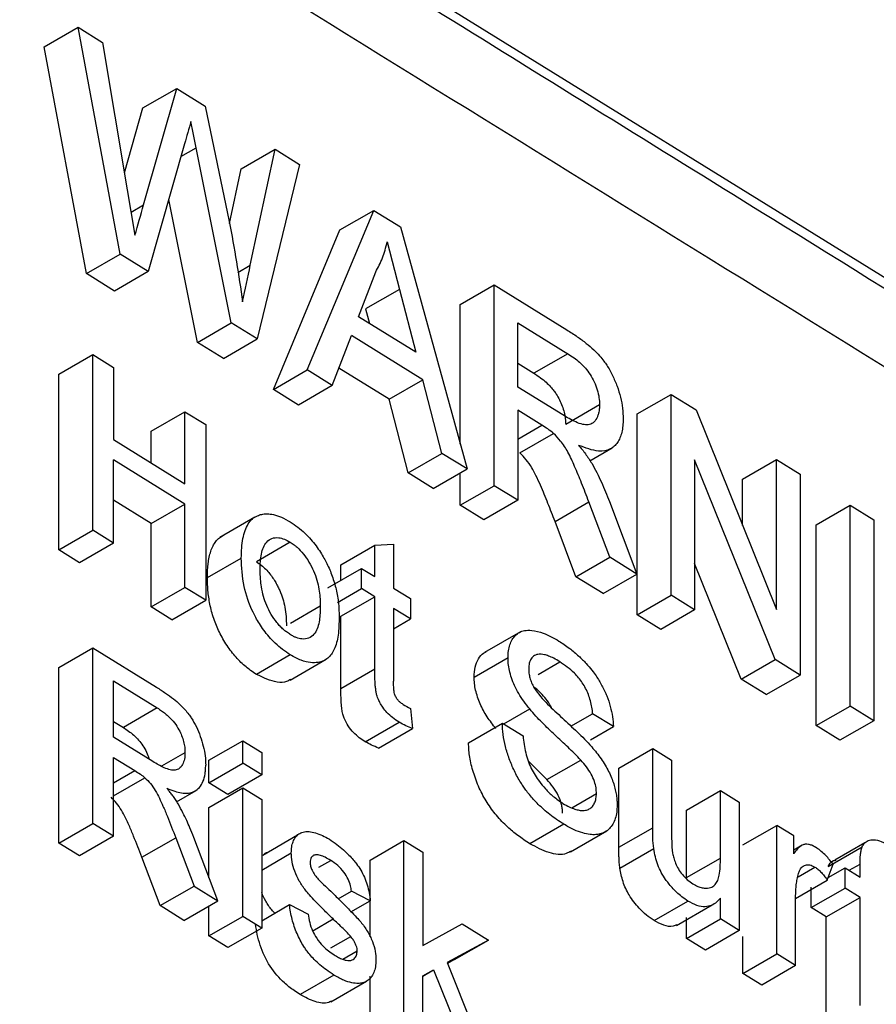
# Model space of a CAD drawing. Header units: millimetres. Extents: x -155 to 1130, y -373 to 1265.
# Tile 62 of 198: x 1074 to 1088, y -64 to -48. Entities that reach past the tile are written whole.
import ezdxf

# ---------------------------------------------------------------- set-up
doc = ezdxf.new("R2010")
doc.units = ezdxf.units.MM

msp = doc.modelspace()

# ---------------------------------------------------------------- linework, layer by layer
at = {"color": 7, "linetype": 'Continuous', "lineweight": 25}
for p, q in [((1057.357, -33.122), (1094.185, -55.921)), ((1074.012, -48.272), (1074.578, -47.945)), ((1075.284, -51.738), (1074.578, -47.945)), ((1074.578, -47.945), (1074.986, -48.198)), ((1074.986, -48.198), (1075.402, -50.662)), ((1074.718, -52.064), (1074.012, -48.272)), ((1075.663, -49.294), (1076.229, -48.967)), ((1075.675, -50.914), (1076.229, -48.967)), ((1076.229, -48.967), (1076.705, -49.262)), ((1075.354, -50.378), (1075.663, -49.294)), ((1076.705, -49.262), (1077.105, -51.191)), ((1076.359, -49.893), (1075.752, -52.027)), ((1077.139, -52.886), (1076.553, -49.959)), ((1077.306, -50.311), (1077.872, -49.985)), ((1077.458, -51.922), (1077.872, -49.985)), ((1077.872, -49.985), (1078.281, -50.238)), ((1077.111, -51.226), (1077.306, -50.311)), ((1078.281, -50.238), (1077.574, -53.155)), ((1075.402, -50.662), (1075.53, -51.421)), ((1076.573, -53.213), (1076.095, -50.822)), ((1078.409, -53.672), (1079.523, -51.006)), ((1078.957, -51.333), (1079.523, -51.006)), ((1079.523, -51.006), (1079.969, -51.282)), ((1077.843, -53.999), (1078.957, -51.333)), ((1079.969, -51.282), (1081.082, -55.327)), ((1079.746, -51.531), (1079.952, -52.326)), ((1074.718, -52.064), (1075.284, -51.738)), ((1075.752, -52.027), (1075.284, -51.738)), ((1075.186, -52.354), (1074.718, -52.064)), ((1075.752, -52.027), (1075.186, -52.354)), ((1079.267, -52.784), (1079.554, -52.033)), ((1079.952, -52.326), (1079.386, -52.653)), ((1079.952, -52.326), (1080.224, -53.376)), ((1080.968, -52.578), (1081.534, -52.251)), ((1081.534, -55.607), (1081.534, -52.251)), ((1081.534, -52.251), (1082.751, -53.005)), ((1079.386, -52.653), (1079.449, -52.897)), ((1080.968, -54.913), (1080.968, -52.578)), ((1080.224, -53.376), (1079.267, -52.784)), ((1076.573, -53.213), (1077.139, -52.886)), ((1077.574, -53.155), (1077.139, -52.886)), ((1081.929, -52.883), (1082.765, -53.401)), ((1081.929, -53.959), (1081.929, -52.883)), ((1078.829, -53.932), (1079.148, -53.097)), ((1080.343, -53.837), (1079.148, -53.097)), ((1077.008, -53.482), (1076.573, -53.213)), ((1077.008, -53.482), (1077.574, -53.155)), ((1074.259, -53.744), (1074.825, -53.417)), ((1074.825, -56.353), (1074.825, -53.417)), ((1074.825, -53.417), (1075.171, -53.631)), ((1082.765, -53.401), (1082.199, -53.728)), ((1075.171, -53.631), (1075.171, -54.836)), ((1081.929, -53.561), (1082.199, -53.728)), ((1074.259, -56.68), (1074.259, -53.744)), ((1077.843, -53.999), (1078.409, -53.672)), ((1078.829, -53.932), (1078.409, -53.672)), ((1079.777, -54.164), (1078.939, -53.645)), ((1078.829, -53.932), (1078.263, -54.259)), ((1079.777, -54.164), (1080.343, -53.837)), ((1080.662, -55.067), (1080.343, -53.837)), ((1082.68, -54.424), (1081.929, -53.959)), ((1078.263, -54.259), (1077.843, -53.999)), ((1083.925, -54.409), (1084.491, -54.082)), ((1084.491, -57.437), (1084.491, -54.082)), ((1084.491, -54.082), (1084.909, -54.341)), ((1080.096, -55.394), (1079.777, -54.164)), ((1083.296, -54.257), (1082.73, -54.584)), ((1075.8, -54.698), (1076.366, -54.371)), ((1076.366, -55.576), (1076.366, -54.371)), ((1076.366, -54.371), (1076.712, -54.585)), ((1082.334, -54.597), (1081.929, -54.346)), ((1081.929, -54.346), (1081.929, -55.852)), ((1083.925, -57.764), (1083.925, -54.409)), ((1084.909, -54.341), (1086.252, -57.676)), ((1076.712, -54.585), (1076.712, -57.521)), ((1075.8, -55.225), (1075.8, -54.698)), ((1081.963, -55.06), (1082.529, -54.733)), ((1075.171, -54.836), (1076.366, -55.576)), ((1080.096, -55.394), (1080.662, -55.067)), ((1081.082, -55.327), (1080.662, -55.067)), ((1083.134, -55.191), (1083.508, -54.975)), ((1076.366, -55.914), (1075.171, -55.174)), ((1075.171, -56.567), (1075.171, -55.174)), ((1086.23, -58.514), (1084.886, -55.178)), ((1084.886, -55.178), (1084.886, -57.682)), ((1085.686, -55.499), (1086.252, -55.172)), ((1086.252, -57.676), (1086.252, -55.172)), ((1086.252, -55.172), (1086.648, -55.417)), ((1080.516, -55.654), (1080.096, -55.394)), ((1080.516, -55.654), (1081.082, -55.327)), ((1080.968, -55.934), (1080.968, -55.393)), ((1086.648, -55.417), (1086.648, -58.773)), ((1080.968, -55.934), (1081.534, -55.607)), ((1081.929, -55.852), (1081.534, -55.607)), ((1085.686, -56.271), (1085.686, -55.499)), ((1075.8, -56.241), (1075.171, -55.851)), ((1075.8, -56.241), (1076.366, -55.914)), ((1076.366, -57.307), (1076.366, -55.914)), ((1081.363, -56.178), (1080.968, -55.934)), ((1081.929, -55.852), (1081.363, -56.178)), ((1082.552, -56.206), (1083.118, -55.879)), ((1083.467, -56.804), (1083.118, -55.879)), ((1083.461, -55.873), (1083.921, -57.084)), ((1086.917, -56.261), (1087.483, -55.935)), ((1087.483, -59.29), (1087.483, -55.935)), ((1087.483, -55.935), (1087.879, -56.179)), ((1075.8, -57.634), (1075.8, -56.241)), ((1077.532, -56.135), (1076.949, -56.471)), ((1082.901, -57.131), (1082.552, -56.206)), ((1086.917, -59.617), (1086.917, -56.261)), ((1087.879, -56.179), (1087.879, -59.535)), ((1074.259, -56.68), (1074.825, -56.353)), ((1075.171, -56.567), (1074.825, -56.353)), ((1075.171, -56.567), (1074.605, -56.894)), ((1078.126, -56.552), (1077.56, -56.879)), ((1078.972, -56.929), (1079.538, -56.603)), ((1079.538, -56.603), (1079.853, -56.583)), ((1079.538, -57.125), (1079.538, -56.603)), ((1079.853, -56.583), (1079.853, -57.32)), ((1074.605, -56.894), (1074.259, -56.68)), ((1076.741, -57.143), (1077.307, -56.817)), ((1078.972, -57.188), (1078.972, -56.929)), ((1082.901, -57.131), (1083.467, -56.804)), ((1083.921, -57.084), (1083.467, -56.804)), ((1085.664, -58.841), (1084.886, -56.91)), ((1078.752, -57.315), (1079.318, -56.989)), ((1079.318, -57.327), (1079.318, -56.989)), ((1079.318, -56.989), (1079.538, -57.125)), ((1083.355, -57.411), (1083.921, -57.084)), ((1083.355, -57.411), (1082.901, -57.131)), ((1075.8, -57.634), (1076.366, -57.307)), ((1076.712, -57.521), (1076.366, -57.307)), ((1078.918, -57.558), (1079.318, -57.327)), ((1079.538, -57.464), (1079.318, -57.327)), ((1079.853, -57.32), (1080.136, -57.495)), ((1076.146, -57.848), (1076.712, -57.521)), ((1078.972, -57.79), (1079.538, -57.464)), ((1079.538, -58.668), (1079.538, -57.464)), ((1080.136, -57.495), (1080.136, -57.834)), ((1083.925, -57.764), (1084.491, -57.437)), ((1084.886, -57.682), (1084.491, -57.437)), ((1076.146, -57.848), (1075.8, -57.634)), ((1078.628, -57.622), (1078.128, -57.911)), ((1080.136, -57.834), (1079.853, -57.658)), ((1079.853, -57.658), (1079.853, -58.876)), ((1084.886, -57.682), (1084.32, -58.009)), ((1078.972, -58.994), (1078.972, -57.79)), ((1079.853, -57.997), (1080.136, -57.834)), ((1084.32, -58.009), (1083.925, -57.764)), ((1081.977, -58.048), (1081.373, -58.396)), ((1074.259, -58.643), (1074.825, -58.316)), ((1074.825, -61.252), (1074.825, -58.316)), ((1074.825, -58.316), (1075.89, -58.975)), ((1078.126, -58.434), (1077.56, -58.761)), ((1078.125, -58.857), (1078.727, -58.509)), ((1081.2, -58.807), (1081.766, -58.48)), ((1082.269, -58.76), (1082.631, -58.551)), ((1085.664, -58.841), (1086.23, -58.514)), ((1086.648, -58.773), (1086.23, -58.514)), ((1074.259, -61.579), (1074.259, -58.643)), ((1078.972, -58.994), (1079.538, -58.668)), ((1075.171, -58.869), (1075.902, -59.322)), ((1075.171, -59.81), (1075.171, -58.869)), ((1086.082, -59.099), (1085.664, -58.841)), ((1086.082, -59.099), (1086.648, -58.773)), ((1075.902, -59.322), (1075.336, -59.649)), ((1080.136, -59.33), (1080.167, -59.665)), ((1081.694, -59.589), (1082.128, -59.339)), ((1086.917, -59.617), (1087.483, -59.29)), ((1087.879, -59.535), (1087.483, -59.29)), ((1075.171, -59.546), (1075.336, -59.649)), ((1079.379, -59.887), (1079.945, -59.56)), ((1082.816, -59.629), (1083.181, -59.418)), ((1083.527, -59.632), (1083.181, -59.418)), ((1087.879, -59.535), (1087.313, -59.862)), ((1079.601, -59.992), (1080.167, -59.665)), ((1081.105, -59.902), (1081.671, -59.575)), ((1081.671, -59.575), (1082.017, -59.789)), ((1083.145, -59.853), (1083.527, -59.632)), ((1087.313, -59.862), (1086.917, -59.617)), ((1075.828, -60.217), (1075.171, -59.81)), ((1076.767, -60.196), (1077.333, -59.869)), ((1077.333, -60.245), (1077.333, -59.869)), ((1077.333, -59.869), (1077.648, -60.064)), ((1083.619, -60.329), (1084.185, -60.002)), ((1084.185, -61.325), (1084.185, -60.002)), ((1084.185, -60.002), (1084.5, -60.197)), ((1075.171, -60.149), (1075.525, -60.368)), ((1075.171, -61.466), (1075.171, -60.149)), ((1076.366, -60.071), (1075.975, -60.297)), ((1076.767, -60.572), (1076.767, -60.196)), ((1077.648, -60.064), (1077.648, -60.44)), ((1082.417, -60.52), (1082.107, -60.21)), ((1082.417, -60.52), (1082.983, -60.193)), ((1084.5, -60.197), (1084.5, -61.363)), ((1076.767, -60.572), (1077.333, -60.245)), ((1077.648, -60.44), (1077.333, -60.245)), ((1083.619, -61.651), (1083.619, -60.329)), ((1075.171, -60.79), (1075.696, -60.487)), ((1077.648, -60.44), (1077.082, -60.767)), ((1076.225, -60.888), (1076.553, -60.699)), ((1077.082, -60.767), (1076.767, -60.572)), ((1076.767, -60.986), (1077.333, -60.659)), ((1077.333, -62.805), (1077.333, -60.659)), ((1077.333, -60.659), (1077.648, -60.854)), ((1084.752, -61.03), (1085.318, -60.703)), ((1085.318, -61.83), (1085.318, -60.703)), ((1085.318, -60.703), (1085.632, -60.898)), ((1077.648, -60.854), (1077.648, -63)), ((1082.833, -60.989), (1083.244, -60.751)), ((1076.767, -62.16), (1076.767, -60.986)), ((1084.752, -62.157), (1084.752, -61.03)), ((1085.632, -60.898), (1085.632, -63.043)), ((1074.259, -61.579), (1074.825, -61.252)), ((1075.171, -61.466), (1074.825, -61.252)), ((1082.699, -61.265), (1082.133, -61.592)), ((1082.813, -61.726), (1083.419, -61.377)), ((1083.619, -61.651), (1084.185, -61.325)), ((1085.692, -61.612), (1086.259, -61.285)), ((1086.259, -63.431), (1086.259, -61.285)), ((1086.542, -61.461), (1086.259, -61.285)), ((1075.171, -61.466), (1074.605, -61.793)), ((1075.645, -61.817), (1076.211, -61.49)), ((1076.211, -61.49), (1076.517, -62.299)), ((1076.913, -62.545), (1076.511, -61.485)), ((1078.245, -61.45), (1077.665, -61.785)), ((1078.246, -61.45), (1078.247, -61.449)), ((1079.461, -61.863), (1080.027, -61.537)), ((1080.027, -64.473), (1080.027, -61.537)), ((1080.027, -61.537), (1080.342, -61.731)), ((1086.542, -61.76), (1086.542, -61.461)), ((1074.605, -61.793), (1074.259, -61.579)), ((1083.637, -62), (1084.203, -61.673)), ((1086.684, -61.615), (1086.542, -61.697)), ((1087.12, -61.97), (1087.686, -61.644)), ((1087.731, -61.578), (1087.231, -61.866)), ((1075.951, -62.626), (1075.645, -61.817)), ((1077.648, -62.031), (1078.143, -61.745)), ((1078.606, -61.983), (1078.802, -61.87)), ((1079.461, -63.148), (1079.461, -61.863)), ((1080.342, -61.731), (1080.342, -63.289)), ((1084.752, -62.157), (1085.318, -61.83)), ((1086.615, -62.143), (1086.896, -61.981)), ((1087.104, -62.198), (1087.202, -61.933)), ((1087.12, -62.154), (1087.4, -61.992)), ((1087.4, -62.331), (1087.4, -61.992)), ((1087.4, -61.992), (1087.652, -62.148)), ((1087.652, -62.148), (1087.652, -61.93)), ((1086.573, -62.505), (1087.104, -62.198)), ((1075.951, -62.626), (1076.517, -62.299)), ((1076.517, -62.299), (1076.913, -62.545)), ((1086.834, -62.658), (1086.834, -62.319)), ((1086.834, -62.658), (1087.4, -62.331)), ((1087.652, -62.487), (1087.4, -62.331)), ((1078.929, -62.513), (1079.15, -62.386)), ((1079.464, -62.543), (1079.15, -62.386)), ((1085.318, -62.848), (1085.318, -62.498)), ((1086.573, -63.626), (1086.573, -62.486)), ((1087.086, -62.814), (1087.652, -62.487)), ((1087.652, -64.294), (1087.652, -62.487)), ((1076.347, -62.872), (1075.951, -62.626)), ((1076.347, -62.872), (1076.913, -62.545)), ((1076.767, -63.132), (1076.767, -62.629)), ((1077.648, -62.877), (1078.111, -62.609)), ((1078.111, -62.609), (1078.426, -62.766)), ((1079.14, -62.73), (1079.464, -62.543)), ((1084.207, -62.875), (1084.773, -62.549)), ((1084.584, -62.956), (1085.177, -62.614)), ((1087.086, -62.814), (1086.834, -62.658)), ((1076.767, -63.132), (1077.333, -62.805)), ((1077.648, -63), (1077.333, -62.805)), ((1078.501, -63.045), (1078.841, -62.848)), ((1084.752, -63.175), (1084.752, -62.825)), ((1084.752, -63.175), (1085.318, -62.848)), ((1085.632, -63.043), (1085.318, -62.848)), ((1087.086, -64.62), (1087.086, -62.814)), ((1077.648, -63), (1077.082, -63.326)), ((1080.342, -63.289), (1081, -62.929)), ((1081, -62.929), (1081.438, -63.2)), ((1077.082, -63.326), (1076.767, -63.132)), ((1078.804, -63.333), (1079.136, -63.141)), ((1085.066, -63.37), (1084.752, -63.175)), ((1085.632, -63.043), (1085.066, -63.37)), ((1085.692, -63.758), (1085.692, -63.144)), ((1081.438, -63.2), (1080.749, -63.576)), ((1080.872, -63.527), (1081.438, -63.2)), ((1079.002, -63.521), (1079.244, -63.381)), ((1085.692, -63.758), (1086.259, -63.431)), ((1086.573, -63.626), (1086.259, -63.431)), ((1080.749, -63.576), (1081.469, -65.365)), ((1080.872, -63.527), (1080.755, -63.591)), ((1086.573, -63.626), (1086.007, -63.952)), ((1078.856, -63.785), (1078.29, -64.112)), ((1079.461, -64.799), (1079.461, -63.806)), ((1080.342, -63.799), (1080.522, -63.7)), ((1080.342, -63.804), (1080.522, -63.7)), ((1080.342, -64.667), (1080.342, -63.799)), ((1080.522, -63.7), (1081.101, -65.138)), ((1086.007, -63.952), (1085.692, -63.758)), ((1078.802, -64.235), (1079.401, -63.889))]:
    msp.add_line(p, q, dxfattribs=at)
at = {"color": 8, "linetype": 'Continuous', "lineweight": 25}
for p, q in [((1076.298, -50.107), (1076.553, -49.959)), ((1075.465, -51.035), (1075.675, -50.914)), ((1077.247, -52.044), (1077.458, -51.922)), ((1081.929, -54.831), (1082.334, -54.597)), ((1075.171, -60.573), (1075.525, -60.368)), ((1087.47, -62.035), (1087.652, -61.93))]:
    msp.add_line(p, q, dxfattribs=at)
at = {"color": 7, "linetype": 'Continuous', "lineweight": 25}
for points, knots in [([(1057.226, -33.198), (1059.787, -34.784), (1065.923, -38.585), (1075.638, -44.608), (1085.345, -50.626), (1091.481, -54.427), (1094.034, -56.008)], [0, 0, 0, 0, 0.208637, 0.5, 0.79197, 1, 1, 1, 1]), ([(1056.631, -34.183), (1062.768, -37.983), (1075.045, -45.571), (1087.321, -53.16), (1093.459, -56.96)], [0, 0, 0, 0, 0.499959, 1, 1, 1, 1]), ([(1076.553, -49.959), (1076.538, -49.886), (1076.524, -49.813), (1076.494, -49.666), (1076.481, -49.593), (1076.465, -49.519)], [0, 0, 0, 0, 0.5, 0.5, 1, 1, 1, 1]), ([(1077.105, -51.191), (1077.148, -51.416), (1077.189, -51.641), (1077.263, -52.089), (1077.297, -52.312), (1077.328, -52.534)], [0, 0, 0, 0, 0.5, 0.5, 1, 1, 1, 1]), ([(1079.554, -52.033), (1079.575, -51.996), (1079.616, -51.923), (1079.668, -51.801), (1079.713, -51.672), (1079.735, -51.578), (1079.746, -51.531)], [0, 0, 0, 0, 0.2501969, 0.5003249, 0.7501629, 1, 1, 1, 1]), ([(1082.751, -53.005), (1082.809, -53.041), (1082.917, -53.109), (1083.066, -53.222), (1083.192, -53.326), (1083.291, -53.427), (1083.363, -53.515), (1083.438, -53.622), (1083.515, -53.763), (1083.593, -53.945), (1083.649, -54.131), (1083.686, -54.318), (1083.689, -54.433), (1083.691, -54.492)], [0, 0, 0, 0, 0.125543, 0.234356, 0.326181, 0.401424, 0.459556, 0.50084, 0.597319, 0.695088, 0.795047, 0.896697, 1, 1, 1, 1]), ([(1082.765, -53.401), (1082.801, -53.424), (1082.866, -53.466), (1082.965, -53.546), (1083.056, -53.636), (1083.141, -53.747), (1083.21, -53.872), (1083.26, -54.005), (1083.291, -54.137), (1083.294, -54.217), (1083.296, -54.257)], [0, 0, 0, 0, 0.136324, 0.249158, 0.382759, 0.499765, 0.62353, 0.749951, 0.875125, 1, 1, 1, 1]), ([(1082.199, -53.728), (1082.236, -53.751), (1082.305, -53.795), (1082.399, -53.873), (1082.474, -53.948), (1082.53, -54.015), (1082.581, -54.087), (1082.629, -54.173), (1082.675, -54.277), (1082.707, -54.382), (1082.727, -54.487), (1082.729, -54.551), (1082.73, -54.584)], [0, 0, 0, 0, 0.14208, 0.263187, 0.363493, 0.442591, 0.500681, 0.598951, 0.697889, 0.797465, 0.898476, 1, 1, 1, 1]), ([(1083.296, -54.257), (1083.295, -54.28), (1083.293, -54.323), (1083.285, -54.383), (1083.27, -54.434), (1083.242, -54.498), (1083.192, -54.561), (1083.11, -54.595), (1083.01, -54.586), (1082.866, -54.533), (1082.754, -54.467), (1082.68, -54.424)], [0, 0, 0, 0, 0.069222, 0.124698, 0.187471, 0.249959, 0.37735, 0.499437, 0.614301, 0.749528, 1, 1, 1, 1]), ([(1083.691, -54.492), (1083.69, -54.531), (1083.688, -54.61), (1083.67, -54.716), (1083.64, -54.81), (1083.597, -54.889), (1083.543, -54.951), (1083.446, -55.018), (1083.253, -55.05), (1083.061, -54.977), (1082.947, -54.933)], [0, 0, 0, 0, 0.085951, 0.171102, 0.255363, 0.338598, 0.421048, 0.503302, 0.704897, 1, 1, 1, 1]), ([(1083.118, -55.879), (1083.078, -55.774), (1083.001, -55.575), (1082.887, -55.296), (1082.778, -55.057), (1082.658, -54.864), (1082.569, -54.774), (1082.529, -54.733)], [0, 0, 0, 0, 0.261175, 0.491779, 0.692051, 0.860912, 1, 1, 1, 1]), ([(1082.947, -54.933), (1082.986, -54.98), (1083.025, -55.027), (1083.098, -55.127), (1083.133, -55.18), (1083.165, -55.233)], [0, 0, 0, 0, 0.5, 0.5, 1, 1, 1, 1]), ([(1082.552, -56.206), (1082.513, -56.105), (1082.435, -55.903), (1082.33, -55.645), (1082.238, -55.446), (1082.161, -55.3), (1082.071, -55.169), (1081.999, -55.096), (1081.963, -55.06)], [0, 0, 0, 0, 0.250315, 0.500358, 0.639496, 0.750085, 0.874368, 1, 1, 1, 1]), ([(1083.165, -55.233), (1083.194, -55.285), (1083.223, -55.337), (1083.278, -55.442), (1083.303, -55.495), (1083.376, -55.656), (1083.419, -55.765), (1083.461, -55.873)], [0, 0, 0, 0, 0.25, 0.25, 0.5, 0.5, 1, 1, 1, 1]), ([(1077.307, -56.817), (1077.308, -56.759), (1077.311, -56.646), (1077.331, -56.49), (1077.366, -56.355), (1077.42, -56.244), (1077.488, -56.157), (1077.548, -56.125), (1077.577, -56.109)], [0, 0, 0, 0, 0.182303, 0.35865, 0.528115, 0.690909, 0.848518, 1, 1, 1, 1]), ([(1077.577, -56.109), (1077.6, -56.101), (1077.651, -56.082), (1077.741, -56.075), (1077.852, -56.088), (1077.982, -56.13), (1078.077, -56.185), (1078.126, -56.213)], [0, 0, 0, 0, 0.151294, 0.326927, 0.526986, 0.751357, 1, 1, 1, 1]), ([(1078.126, -56.213), (1078.169, -56.241), (1078.25, -56.295), (1078.366, -56.395), (1078.468, -56.501), (1078.556, -56.609), (1078.628, -56.715), (1078.688, -56.814), (1078.758, -56.945), (1078.833, -57.121), (1078.898, -57.345), (1078.938, -57.577), (1078.941, -57.724), (1078.943, -57.799)], [0, 0, 0, 0, 0.092816, 0.178559, 0.25714, 0.328623, 0.393196, 0.450396, 0.500641, 0.614788, 0.73557, 0.864098, 1, 1, 1, 1]), ([(1076.741, -57.143), (1076.743, -57.064), (1076.747, -56.906), (1076.791, -56.696), (1076.86, -56.556), (1076.938, -56.474), (1076.987, -56.449), (1077.011, -56.436)], [0, 0, 0, 0, 0.250735, 0.501077, 0.751033, 0.87502, 1, 1, 1, 1]), ([(1077.622, -57.01), (1077.623, -56.965), (1077.624, -56.874), (1077.642, -56.748), (1077.673, -56.634), (1077.731, -56.541), (1077.816, -56.48), (1077.921, -56.471), (1078.027, -56.496), (1078.093, -56.533), (1078.126, -56.552)], [0, 0, 0, 0, 0.125108, 0.249781, 0.375197, 0.500141, 0.642598, 0.785151, 0.892549, 1, 1, 1, 1]), ([(1078.126, -56.552), (1078.147, -56.566), (1078.185, -56.591), (1078.26, -56.652), (1078.383, -56.783), (1078.53, -57.031), (1078.602, -57.285), (1078.624, -57.478), (1078.627, -57.571), (1078.628, -57.622)], [0, 0, 0, 0, 0.068951, 0.125219, 0.25068, 0.499435, 0.749313, 0.860516, 1, 1, 1, 1]), ([(1078.126, -58.434), (1078.082, -58.405), (1077.998, -58.349), (1077.878, -58.246), (1077.773, -58.137), (1077.684, -58.025), (1077.611, -57.917), (1077.551, -57.817), (1077.446, -57.614), (1077.327, -57.258), (1077.314, -56.971), (1077.307, -56.817)], [0, 0, 0, 0, 0.094477, 0.1814, 0.260744, 0.332583, 0.396925, 0.453739, 0.502991, 0.73261, 1, 1, 1, 1]), ([(1077.56, -56.879), (1077.587, -56.897), (1077.64, -56.932), (1077.715, -57), (1077.78, -57.074), (1077.836, -57.15), (1077.882, -57.224), (1077.919, -57.294), (1077.982, -57.429), (1078.052, -57.661), (1078.059, -57.847), (1078.062, -57.949)], [0, 0, 0, 0, 0.090113, 0.174097, 0.251848, 0.323437, 0.388983, 0.448411, 0.501605, 0.725693, 1, 1, 1, 1]), ([(1078.126, -58.095), (1078.105, -58.081), (1078.067, -58.055), (1078.01, -58.01), (1077.956, -57.957), (1077.885, -57.876), (1077.804, -57.761), (1077.729, -57.611), (1077.675, -57.454), (1077.642, -57.307), (1077.626, -57.157), (1077.623, -57.063), (1077.622, -57.01)], [0, 0, 0, 0, 0.068602, 0.124789, 0.187048, 0.250138, 0.37506, 0.499635, 0.618652, 0.749532, 0.858438, 1, 1, 1, 1]), ([(1077.56, -58.761), (1077.528, -58.739), (1077.47, -58.701), (1077.383, -58.635), (1077.302, -58.562), (1077.192, -58.448), (1077.064, -58.282), (1076.937, -58.06), (1076.84, -57.823), (1076.779, -57.588), (1076.745, -57.357), (1076.743, -57.215), (1076.741, -57.143)], [0, 0, 0, 0, 0.069317, 0.124264, 0.186728, 0.248279, 0.373253, 0.498837, 0.618991, 0.74884, 0.874193, 1, 1, 1, 1]), ([(1078.628, -57.622), (1078.627, -57.672), (1078.624, -57.763), (1078.604, -57.934), (1078.548, -58.081), (1078.437, -58.163), (1078.332, -58.176), (1078.243, -58.155), (1078.177, -58.125), (1078.144, -58.106), (1078.126, -58.095)], [0, 0, 0, 0, 0.137882, 0.249962, 0.499079, 0.64401, 0.784678, 0.892031, 0.942428, 1, 1, 1, 1]), ([(1078.943, -57.799), (1078.941, -57.904), (1078.937, -58.103), (1078.875, -58.343), (1078.782, -58.476), (1078.683, -58.538), (1078.586, -58.566), (1078.461, -58.568), (1078.304, -58.533), (1078.188, -58.468), (1078.126, -58.434)], [0, 0, 0, 0, 0.187235, 0.354328, 0.500435, 0.570654, 0.655732, 0.755325, 0.870285, 1, 1, 1, 1]), ([(1081.766, -58.48), (1081.767, -58.442), (1081.77, -58.364), (1081.794, -58.263), (1081.834, -58.176), (1081.888, -58.106), (1081.956, -58.054), (1082.047, -58.022), (1082.18, -58.022), (1082.374, -58.068), (1082.53, -58.154), (1082.618, -58.203)], [0, 0, 0, 0, 0.080859, 0.162851, 0.245924, 0.329975, 0.415008, 0.501158, 0.617222, 0.783466, 1, 1, 1, 1]), ([(1082.618, -58.203), (1082.677, -58.242), (1082.789, -58.315), (1082.942, -58.444), (1083.066, -58.57), (1083.163, -58.682), (1083.253, -58.805), (1083.34, -58.948), (1083.421, -59.121), (1083.479, -59.297), (1083.518, -59.471), (1083.524, -59.579), (1083.527, -59.632)], [0, 0, 0, 0, 0.1378285, 0.2568816, 0.3570307, 0.4384103, 0.5010063, 0.6010648, 0.7009289, 0.800745, 0.9004878, 1, 1, 1, 1]), ([(1081.2, -58.807), (1081.203, -58.748), (1081.209, -58.631), (1081.268, -58.498), (1081.333, -58.412), (1081.388, -58.392), (1081.403, -58.386)], [0, 0, 0, 0, 0.293212, 0.58781, 0.884513, 1, 1, 1, 1]), ([(1082.128, -59.339), (1082.095, -59.297), (1082.031, -59.215), (1081.945, -59.084), (1081.875, -58.952), (1081.822, -58.821), (1081.789, -58.697), (1081.768, -58.582), (1081.767, -58.513), (1081.766, -58.48)], [0, 0, 0, 0, 0.165185, 0.323088, 0.473006, 0.615344, 0.751493, 0.87941, 1, 1, 1, 1]), ([(1082.631, -58.551), (1082.597, -58.53), (1082.534, -58.492), (1082.448, -58.454), (1082.378, -58.431), (1082.326, -58.423), (1082.269, -58.422), (1082.208, -58.441), (1082.152, -58.494), (1082.117, -58.57), (1082.113, -58.635), (1082.112, -58.667)], [0, 0, 0, 0, 0.142866, 0.264818, 0.365375, 0.443651, 0.500071, 0.634592, 0.76381, 0.884561, 1, 1, 1, 1]), ([(1083.181, -59.418), (1083.178, -59.383), (1083.171, -59.313), (1083.146, -59.204), (1083.112, -59.097), (1083.065, -58.994), (1082.991, -58.869), (1082.847, -58.697), (1082.714, -58.607), (1082.631, -58.551)], [0, 0, 0, 0, 0.106293, 0.209819, 0.309953, 0.40699, 0.500972, 0.68727, 1, 1, 1, 1]), ([(1079.945, -59.56), (1079.908, -59.536), (1079.84, -59.491), (1079.746, -59.407), (1079.675, -59.319), (1079.626, -59.239), (1079.596, -59.174), (1079.576, -59.119), (1079.561, -59.063), (1079.553, -59), (1079.545, -58.928), (1079.542, -58.849), (1079.538, -58.76), (1079.538, -58.699), (1079.538, -58.668)], [0, 0, 0, 0, 0.139469, 0.258922, 0.358628, 0.439561, 0.500692, 0.542527, 0.594044, 0.65576, 0.72699, 0.808327, 0.899265, 1, 1, 1, 1]), ([(1082.112, -58.667), (1082.113, -58.692), (1082.114, -58.74), (1082.131, -58.82), (1082.158, -58.902), (1082.186, -58.955), (1082.2, -58.981)], [0, 0, 0, 0, 0.248412, 0.497737, 0.748343, 1, 1, 1, 1]), ([(1078.133, -58.844), (1078.111, -58.857), (1078.046, -58.896), (1077.858, -58.903), (1077.678, -58.817), (1077.56, -58.761)], [0, 0, 0, 0, 0.149998, 0.439508, 1, 1, 1, 1]), ([(1080.012, -59.263), (1079.996, -59.252), (1079.968, -59.233), (1079.926, -59.194), (1079.892, -59.146), (1079.868, -59.09), (1079.858, -59.031), (1079.854, -58.961), (1079.853, -58.907), (1079.853, -58.876)], [0, 0, 0, 0, 0.141534, 0.249393, 0.376179, 0.498946, 0.605276, 0.771669, 1, 1, 1, 1]), ([(1081.562, -59.666), (1081.513, -59.602), (1081.438, -59.506), (1081.354, -59.364), (1081.299, -59.253), (1081.254, -59.138), (1081.223, -59.024), (1081.203, -58.911), (1081.201, -58.841), (1081.2, -58.807)], [0, 0, 0, 0, 0.24821, 0.37533, 0.497981, 0.621599, 0.748985, 0.87427, 1, 1, 1, 1]), ([(1075.89, -58.975), (1075.94, -59.007), (1076.035, -59.067), (1076.166, -59.165), (1076.276, -59.256), (1076.362, -59.345), (1076.425, -59.422), (1076.491, -59.515), (1076.559, -59.638), (1076.626, -59.798), (1076.675, -59.961), (1076.708, -60.124), (1076.711, -60.225), (1076.712, -60.276)], [0, 0, 0, 0, 0.125542, 0.234355, 0.32618, 0.401423, 0.459556, 0.50084, 0.597318, 0.695088, 0.795046, 0.896697, 1, 1, 1, 1]), ([(1079.379, -59.887), (1079.346, -59.865), (1079.28, -59.822), (1079.182, -59.737), (1079.093, -59.626), (1079.034, -59.515), (1079.002, -59.42), (1078.986, -59.333), (1078.974, -59.188), (1078.973, -59.074), (1078.972, -58.994)], [0, 0, 0, 0, 0.125043, 0.249458, 0.376492, 0.498819, 0.565916, 0.641482, 0.749116, 1, 1, 1, 1]), ([(1082.493, -59.317), (1082.476, -59.287), (1082.438, -59.216), (1082.358, -59.117), (1082.275, -59.029), (1082.219, -58.99), (1082.197, -58.975)], [0, 0, 0, 0, 0.211966, 0.492836, 0.805042, 1, 1, 1, 1]), ([(1082.2, -58.981), (1082.264, -59.088), (1082.347, -59.174), (1082.509, -59.339), (1082.592, -59.415), (1082.758, -59.567), (1082.84, -59.644), (1083.005, -59.801), (1083.086, -59.884), (1083.165, -59.972)], [0, 0, 0, 0, 0.25, 0.25, 0.5, 0.5, 0.75, 0.75, 1, 1, 1, 1]), ([(1075.902, -59.322), (1075.927, -59.337), (1075.972, -59.367), (1076.037, -59.416), (1076.11, -59.48), (1076.19, -59.566), (1076.282, -59.707), (1076.338, -59.852), (1076.364, -59.981), (1076.365, -60.041), (1076.366, -60.071)], [0, 0, 0, 0, 0.105977, 0.200846, 0.285292, 0.434611, 0.571916, 0.785243, 0.892752, 1, 1, 1, 1]), ([(1082.983, -60.193), (1082.914, -60.116), (1082.841, -60.047), (1082.697, -59.911), (1082.624, -59.843), (1082.48, -59.707), (1082.408, -59.639), (1082.265, -59.495), (1082.195, -59.42), (1082.128, -59.339)], [0, 0, 0, 0, 0.25, 0.25, 0.5, 0.5, 0.75, 0.75, 1, 1, 1, 1]), ([(1075.336, -59.649), (1075.394, -59.687), (1075.481, -59.745), (1075.591, -59.855), (1075.665, -59.951), (1075.725, -60.058), (1075.751, -60.132), (1075.763, -60.169)], [0, 0, 0, 0, 0.3424046, 0.5123975, 0.6751777, 0.8412499, 1, 1, 1, 1]), ([(1082.699, -61.265), (1082.659, -61.239), (1082.58, -61.189), (1082.468, -61.106), (1082.366, -61.022), (1082.275, -60.938), (1082.195, -60.854), (1082.126, -60.774), (1082.068, -60.7), (1082.02, -60.632), (1081.952, -60.528), (1081.869, -60.376), (1081.783, -60.172), (1081.72, -59.966), (1081.68, -59.763), (1081.674, -59.638), (1081.671, -59.575)], [0, 0, 0, 0, 0.07981, 0.15364, 0.221417, 0.283029, 0.338547, 0.388115, 0.431836, 0.469454, 0.500881, 0.600142, 0.699738, 0.799744, 0.899822, 1, 1, 1, 1]), ([(1079.601, -59.992), (1079.562, -59.977), (1079.489, -59.948), (1079.414, -59.907), (1079.379, -59.887)], [0, 0, 0, 0, 0.534358, 1, 1, 1, 1]), ([(1082.017, -59.789), (1082.022, -59.836), (1082.031, -59.928), (1082.059, -60.068), (1082.098, -60.204), (1082.152, -60.331), (1082.217, -60.447), (1082.296, -60.562), (1082.397, -60.683), (1082.53, -60.813), (1082.63, -60.88), (1082.684, -60.917)], [0, 0, 0, 0, 0.11141, 0.217235, 0.318219, 0.412762, 0.501702, 0.588336, 0.700535, 0.837647, 1, 1, 1, 1]), ([(1082.133, -61.592), (1082.098, -61.569), (1082.031, -61.526), (1081.933, -61.456), (1081.843, -61.385), (1081.721, -61.279), (1081.574, -61.126), (1081.411, -60.905), (1081.279, -60.659), (1081.198, -60.442), (1081.151, -60.27), (1081.126, -60.146), (1081.111, -60.023), (1081.107, -59.944), (1081.105, -59.902)], [0, 0, 0, 0, 0.068752, 0.132804, 0.192349, 0.24763, 0.377442, 0.49743, 0.62082, 0.748409, 0.810917, 0.873813, 0.931882, 1, 1, 1, 1]), ([(1083.165, -59.972), (1083.192, -60.005), (1083.246, -60.069), (1083.321, -60.171), (1083.389, -60.275), (1083.448, -60.381), (1083.496, -60.486), (1083.534, -60.589), (1083.561, -60.688), (1083.579, -60.781), (1083.589, -60.867), (1083.59, -60.92), (1083.59, -60.946)], [0, 0, 0, 0, 0.117277, 0.230745, 0.340362, 0.446114, 0.547899, 0.645927, 0.740222, 0.830695, 0.917271, 1, 1, 1, 1]), ([(1076.366, -60.071), (1076.365, -60.108), (1076.361, -60.182), (1076.327, -60.271), (1076.276, -60.337), (1076.204, -60.367), (1076.117, -60.359), (1075.991, -60.313), (1075.892, -60.255), (1075.828, -60.217)], [0, 0, 0, 0, 0.124377, 0.249319, 0.378776, 0.498648, 0.613818, 0.749038, 1, 1, 1, 1]), ([(1083.244, -60.751), (1083.243, -60.721), (1083.24, -60.656), (1083.212, -60.545), (1083.158, -60.423), (1083.078, -60.302), (1083.015, -60.231), (1082.983, -60.193)], [0, 0, 0, 0, 0.164434, 0.346618, 0.546474, 0.76412, 1, 1, 1, 1]), ([(1075.525, -60.368), (1075.557, -60.388), (1075.614, -60.424), (1075.671, -60.468), (1075.696, -60.487)], [0, 0, 0, 0, 0.560472, 1, 1, 1, 1]), ([(1076.062, -60.663), (1076.108, -60.681), (1076.191, -60.714), (1076.353, -60.756), (1076.5, -60.743), (1076.611, -60.655), (1076.671, -60.554), (1076.7, -60.451), (1076.71, -60.355), (1076.712, -60.304), (1076.712, -60.276)], [0, 0, 0, 0, 0.136719, 0.247957, 0.496961, 0.621538, 0.748123, 0.873889, 0.930026, 1, 1, 1, 1]), ([(1075.696, -60.487), (1075.727, -60.519), (1075.79, -60.582), (1075.898, -60.741), (1075.987, -60.932), (1076.097, -61.195), (1076.166, -61.372), (1076.211, -61.49)], [0, 0, 0, 0, 0.1245087, 0.2494909, 0.498908, 0.6659156, 1, 1, 1, 1]), ([(1082.678, -61.078), (1082.677, -61.053), (1082.674, -61.006), (1082.657, -60.908), (1082.61, -60.781), (1082.52, -60.64), (1082.451, -60.56), (1082.417, -60.52)], [0, 0, 0, 0, 0.13695, 0.249375, 0.498979, 0.748342, 1, 1, 1, 1]), ([(1076.252, -60.925), (1076.237, -60.9), (1076.208, -60.854), (1076.163, -60.79), (1076.115, -60.728), (1076.081, -60.687), (1076.062, -60.663)], [0, 0, 0, 0, 0.265399, 0.500005, 0.708908, 1, 1, 1, 1]), ([(1075.645, -61.817), (1075.6, -61.699), (1075.532, -61.522), (1075.421, -61.259), (1075.333, -61.069), (1075.224, -60.909), (1075.161, -60.846), (1075.13, -60.814)], [0, 0, 0, 0, 0.333827, 0.500559, 0.74999, 0.87432, 1, 1, 1, 1]), ([(1082.684, -60.917), (1082.719, -60.938), (1082.786, -60.977), (1082.877, -61.012), (1082.953, -61.032), (1083.012, -61.038), (1083.07, -61.033), (1083.126, -61.014), (1083.179, -60.972), (1083.215, -60.911), (1083.24, -60.839), (1083.243, -60.78), (1083.244, -60.751)], [0, 0, 0, 0, 0.13517, 0.252869, 0.352871, 0.435446, 0.500722, 0.606227, 0.708556, 0.808754, 0.905897, 1, 1, 1, 1]), ([(1076.511, -61.485), (1076.49, -61.432), (1076.453, -61.336), (1076.395, -61.199), (1076.329, -61.065), (1076.28, -60.975), (1076.252, -60.925)], [0, 0, 0, 0, 0.282963, 0.500605, 0.727499, 1, 1, 1, 1]), ([(1083.59, -60.946), (1083.589, -60.986), (1083.586, -61.067), (1083.56, -61.172), (1083.519, -61.265), (1083.463, -61.342), (1083.391, -61.398), (1083.312, -61.429), (1083.227, -61.442), (1083.131, -61.439), (1083.01, -61.413), (1082.863, -61.36), (1082.756, -61.298), (1082.699, -61.265)], [0, 0, 0, 0, 0.07975, 0.161091, 0.243916, 0.328248, 0.414422, 0.501857, 0.567716, 0.65053, 0.750459, 0.866941, 1, 1, 1, 1]), ([(1084.203, -61.673), (1084.195, -61.613), (1084.189, -61.553), (1084.185, -61.438), (1084.185, -61.381), (1084.185, -61.325)], [0, 0, 0, 0, 0.5, 0.5, 1, 1, 1, 1]), ([(1084.5, -61.363), (1084.5, -61.427), (1084.5, -61.49), (1084.504, -61.618), (1084.507, -61.683), (1084.518, -61.751)], [0, 0, 0, 0, 0.5, 0.5, 1, 1, 1, 1]), ([(1078.143, -61.745), (1078.144, -61.711), (1078.147, -61.642), (1078.171, -61.553), (1078.212, -61.48), (1078.267, -61.422), (1078.315, -61.404), (1078.34, -61.395)], [0, 0, 0, 0, 0.191391, 0.386952, 0.587383, 0.791858, 1, 1, 1, 1]), ([(1078.34, -61.395), (1078.371, -61.389), (1078.404, -61.385), (1078.475, -61.392), (1078.512, -61.4), (1078.587, -61.422), (1078.625, -61.436), (1078.701, -61.472), (1078.74, -61.494), (1078.779, -61.517)], [0, 0, 0, 0, 0.25, 0.25, 0.5, 0.5, 0.75, 0.75, 1, 1, 1, 1]), ([(1078.779, -61.517), (1078.822, -61.544), (1078.901, -61.596), (1079.012, -61.686), (1079.103, -61.773), (1079.175, -61.854), (1079.242, -61.937), (1079.307, -62.033), (1079.368, -62.152), (1079.414, -62.281), (1079.446, -62.412), (1079.458, -62.499), (1079.464, -62.543)], [0, 0, 0, 0, 0.135152, 0.252816, 0.352784, 0.435191, 0.500225, 0.592077, 0.687966, 0.787537, 0.891713, 1, 1, 1, 1]), ([(1087.686, -61.644), (1087.697, -61.623), (1087.721, -61.575), (1087.788, -61.532), (1087.884, -61.516), (1088.012, -61.549), (1088.107, -61.604), (1088.157, -61.633)], [0, 0, 0, 0, 0.135405, 0.303372, 0.503238, 0.734962, 1, 1, 1, 1]), ([(1082.822, -61.715), (1082.795, -61.729), (1082.693, -61.786), (1082.453, -61.762), (1082.24, -61.649), (1082.133, -61.592)], [0, 0, 0, 0, 0.147506, 0.572723, 1, 1, 1, 1]), ([(1083.637, -62), (1083.633, -61.969), (1083.626, -61.909), (1083.621, -61.826), (1083.62, -61.741), (1083.619, -61.684), (1083.619, -61.651)], [0, 0, 0, 0, 0.253524, 0.499923, 0.70747, 1, 1, 1, 1]), ([(1084.773, -62.549), (1084.738, -62.526), (1084.674, -62.483), (1084.585, -62.405), (1084.511, -62.328), (1084.451, -62.256), (1084.389, -62.174), (1084.325, -62.072), (1084.268, -61.941), (1084.226, -61.806), (1084.21, -61.718), (1084.203, -61.673)], [0, 0, 0, 0, 0.130065, 0.244932, 0.345046, 0.430253, 0.500071, 0.619144, 0.742364, 0.8696, 1, 1, 1, 1]), ([(1086.908, -61.65), (1086.886, -61.638), (1086.846, -61.616), (1086.787, -61.599), (1086.734, -61.598), (1086.669, -61.617), (1086.604, -61.673), (1086.562, -61.731), (1086.542, -61.76)], [0, 0, 0, 0, 0.134203, 0.24952, 0.371843, 0.499623, 0.749277, 1, 1, 1, 1]), ([(1087.202, -61.933), (1087.177, -61.902), (1087.131, -61.845), (1087.058, -61.768), (1086.985, -61.702), (1086.934, -61.667), (1086.908, -61.65)], [0, 0, 0, 0, 0.273707, 0.501196, 0.750604, 1, 1, 1, 1]), ([(1087.652, -61.93), (1087.652, -61.878), (1087.653, -61.827), (1087.66, -61.754), (1087.663, -61.73), (1087.672, -61.685), (1087.678, -61.664), (1087.686, -61.644)], [0, 0, 0, 0, 0.5, 0.5, 0.75, 0.75, 1, 1, 1, 1]), ([(1077.674, -61.784), (1077.679, -61.777), (1077.705, -61.744), (1077.743, -61.732), (1077.774, -61.722)], [0, 0, 0, 0, 0.200353, 1, 1, 1, 1]), ([(1078.841, -62.848), (1078.786, -62.795), (1078.686, -62.698), (1078.554, -62.564), (1078.456, -62.458), (1078.363, -62.35), (1078.274, -62.219), (1078.197, -62.054), (1078.15, -61.89), (1078.145, -61.793), (1078.143, -61.745)], [0, 0, 0, 0, 0.176854, 0.319301, 0.427558, 0.501514, 0.632098, 0.758957, 0.881627, 1, 1, 1, 1]), ([(1078.802, -61.87), (1078.771, -61.851), (1078.713, -61.817), (1078.632, -61.783), (1078.562, -61.77), (1078.511, -61.786), (1078.477, -61.816), (1078.46, -61.857), (1078.458, -61.888), (1078.457, -61.902)], [0, 0, 0, 0, 0.205237, 0.389821, 0.553164, 0.6954, 0.818804, 0.919431, 1, 1, 1, 1]), ([(1079.15, -62.386), (1079.145, -62.356), (1079.135, -62.29), (1079.094, -62.177), (1079.021, -62.057), (1078.918, -61.946), (1078.842, -61.896), (1078.802, -61.87)], [0, 0, 0, 0, 0.146897, 0.320063, 0.519619, 0.745984, 1, 1, 1, 1]), ([(1084.518, -61.751), (1084.523, -61.777), (1084.534, -61.831), (1084.566, -61.921), (1084.613, -62.017), (1084.681, -62.112), (1084.765, -62.199), (1084.825, -62.241), (1084.857, -62.262)], [0, 0, 0, 0, 0.1269235, 0.2697556, 0.4289204, 0.6028678, 0.7934529, 1, 1, 1, 1]), ([(1084.857, -62.262), (1084.884, -62.277), (1084.936, -62.307), (1085.009, -62.329), (1085.073, -62.337), (1085.126, -62.332), (1085.17, -62.319), (1085.204, -62.299), (1085.26, -62.249), (1085.313, -62.098), (1085.316, -61.929), (1085.318, -61.83)], [0, 0, 0, 0, 0.094444, 0.181306, 0.260932, 0.332879, 0.396927, 0.453224, 0.502033, 0.709764, 1, 1, 1, 1]), ([(1087.12, -61.97), (1087.141, -61.932), (1087.173, -61.875), (1087.232, -61.867), (1087.251, -61.865)], [0, 0, 0, 0, 0.679875, 1, 1, 1, 1]), ([(1078.457, -61.902), (1078.458, -61.922), (1078.459, -61.944), (1078.471, -61.989), (1078.48, -62.012), (1078.49, -62.034)], [0, 0, 0, 0, 0.5, 0.5, 1, 1, 1, 1]), ([(1078.49, -62.034), (1078.504, -62.062), (1078.519, -62.09), (1078.555, -62.14), (1078.574, -62.162), (1078.594, -62.184)], [0, 0, 0, 0, 0.5, 0.5, 1, 1, 1, 1]), ([(1084.207, -62.875), (1084.164, -62.847), (1084.079, -62.789), (1083.935, -62.649), (1083.814, -62.496), (1083.731, -62.339), (1083.687, -62.225), (1083.655, -62.11), (1083.643, -62.037), (1083.637, -62)], [0, 0, 0, 0, 0.162608, 0.324998, 0.569718, 0.675604, 0.784737, 0.89197, 1, 1, 1, 1]), ([(1086.622, -62.086), (1086.628, -62.068), (1086.641, -62.034), (1086.675, -61.978), (1086.731, -61.942), (1086.799, -61.94), (1086.853, -61.958), (1086.881, -61.973), (1086.896, -61.981)], [0, 0, 0, 0, 0.157075, 0.28404, 0.56951, 0.783653, 0.882278, 1, 1, 1, 1]), ([(1086.896, -61.981), (1086.914, -61.994), (1086.952, -62.019), (1087.004, -62.07), (1087.055, -62.13), (1087.086, -62.174), (1087.104, -62.198)], [0, 0, 0, 0, 0.25107, 0.500165, 0.721674, 1, 1, 1, 1]), ([(1086.573, -62.486), (1086.574, -62.447), (1086.576, -62.375), (1086.584, -62.274), (1086.599, -62.18), (1086.614, -62.119), (1086.622, -62.086)], [0, 0, 0, 0, 0.271542, 0.5004, 0.732871, 1, 1, 1, 1]), ([(1077.867, -62.75), (1077.849, -62.733), (1077.793, -62.676), (1077.714, -62.557), (1077.669, -62.454), (1077.648, -62.407)], [0, 0, 0, 0, 0.192737, 0.625391, 1, 1, 1, 1]), ([(1078.832, -62.414), (1078.888, -62.469), (1078.989, -62.568), (1079.124, -62.704), (1079.225, -62.812), (1079.323, -62.917), (1079.418, -63.051), (1079.503, -63.221), (1079.553, -63.39), (1079.557, -63.489), (1079.558, -63.538)], [0, 0, 0, 0, 0.175387, 0.316795, 0.424225, 0.497674, 0.631211, 0.759238, 0.88205, 1, 1, 1, 1]), ([(1085.318, -62.498), (1085.297, -62.522), (1085.254, -62.574), (1085.168, -62.627), (1085.059, -62.651), (1084.923, -62.632), (1084.824, -62.577), (1084.773, -62.549)], [0, 0, 0, 0, 0.169189, 0.353856, 0.553508, 0.768949, 1, 1, 1, 1]), ([(1078.856, -63.785), (1078.814, -63.758), (1078.734, -63.707), (1078.624, -63.619), (1078.531, -63.531), (1078.455, -63.449), (1078.397, -63.375), (1078.321, -63.262), (1078.231, -63.089), (1078.148, -62.848), (1078.124, -62.69), (1078.111, -62.609)], [0, 0, 0, 0, 0.119374, 0.224269, 0.314924, 0.391608, 0.453552, 0.500921, 0.657389, 0.823882, 1, 1, 1, 1]), ([(1078.426, -62.766), (1078.433, -62.813), (1078.445, -62.904), (1078.495, -63.045), (1078.57, -63.182), (1078.692, -63.334), (1078.795, -63.405), (1078.86, -63.449)], [0, 0, 0, 0, 0.17646, 0.343556, 0.501176, 0.69018, 1, 1, 1, 1]), ([(1079.136, -63.141), (1079.089, -63.086), (1079.04, -63.037), (1078.941, -62.942), (1078.891, -62.895), (1078.841, -62.848)], [0, 0, 0, 0, 0.5, 0.5, 1, 1, 1, 1]), ([(1078.29, -64.112), (1078.257, -64.09), (1078.195, -64.049), (1078.107, -63.984), (1077.967, -63.866), (1077.774, -63.65), (1077.635, -63.346), (1077.571, -63.108), (1077.554, -62.993), (1077.545, -62.936)], [0, 0, 0, 0, 0.093881, 0.17692, 0.249542, 0.498873, 0.748654, 0.87372, 1, 1, 1, 1]), ([(1084.59, -62.944), (1084.569, -62.953), (1084.506, -62.982), (1084.373, -62.965), (1084.262, -62.905), (1084.207, -62.875)], [0, 0, 0, 0, 0.205421, 0.602966, 1, 1, 1, 1]), ([(1079.244, -63.381), (1079.244, -63.369), (1079.243, -63.342), (1079.23, -63.295), (1079.207, -63.244), (1079.176, -63.191), (1079.15, -63.158), (1079.136, -63.141)], [0, 0, 0, 0, 0.159614, 0.339532, 0.540489, 0.759998, 1, 1, 1, 1]), ([(1078.86, -63.449), (1078.884, -63.463), (1078.931, -63.491), (1078.998, -63.521), (1079.06, -63.54), (1079.114, -63.546), (1079.158, -63.536), (1079.193, -63.515), (1079.219, -63.488), (1079.235, -63.455), (1079.242, -63.418), (1079.243, -63.393), (1079.244, -63.381)], [0, 0, 0, 0, 0.141251, 0.273308, 0.396079, 0.50997, 0.613998, 0.709522, 0.796639, 0.873705, 0.94112, 1, 1, 1, 1]), ([(1079.558, -63.538), (1079.557, -63.576), (1079.554, -63.652), (1079.524, -63.748), (1079.478, -63.829), (1079.415, -63.889), (1079.34, -63.919), (1079.254, -63.929), (1079.15, -63.917), (1079.014, -63.876), (1078.912, -63.817), (1078.856, -63.785)], [0, 0, 0, 0, 0.096341, 0.194829, 0.294782, 0.397789, 0.501865, 0.585679, 0.696941, 0.835328, 1, 1, 1, 1]), ([(1078.81, -64.224), (1078.796, -64.231), (1078.722, -64.27), (1078.541, -64.246), (1078.374, -64.157), (1078.29, -64.112)], [0, 0, 0, 0, 0.099319, 0.548553, 1, 1, 1, 1])]:
    msp.add_open_spline(points, degree=3, knots=knots, dxfattribs=at)
for points in [[(1076.465, -49.519), (1076.431, -49.644), (1076.395, -49.768), (1076.359, -49.893)], [(1075.53, -51.421), (1075.579, -51.253), (1075.626, -51.082), (1075.675, -50.914)], [(1077.328, -52.534), (1077.371, -52.33), (1077.415, -52.126), (1077.458, -51.922)], [(1082.529, -54.733), (1082.465, -54.679), (1082.4, -54.637), (1082.334, -54.597)], [(1080.012, -59.263), (1080.053, -59.288), (1080.095, -59.309), (1080.136, -59.33)], [(1080.167, -59.665), (1080.094, -59.638), (1080.02, -59.605), (1079.945, -59.56)], [(1078.594, -62.184), (1078.672, -62.266), (1078.752, -62.339), (1078.832, -62.414)]]:
    msp.add_open_spline(points, degree=3, dxfattribs=at)

doc.saveas('drawing.dxf')
